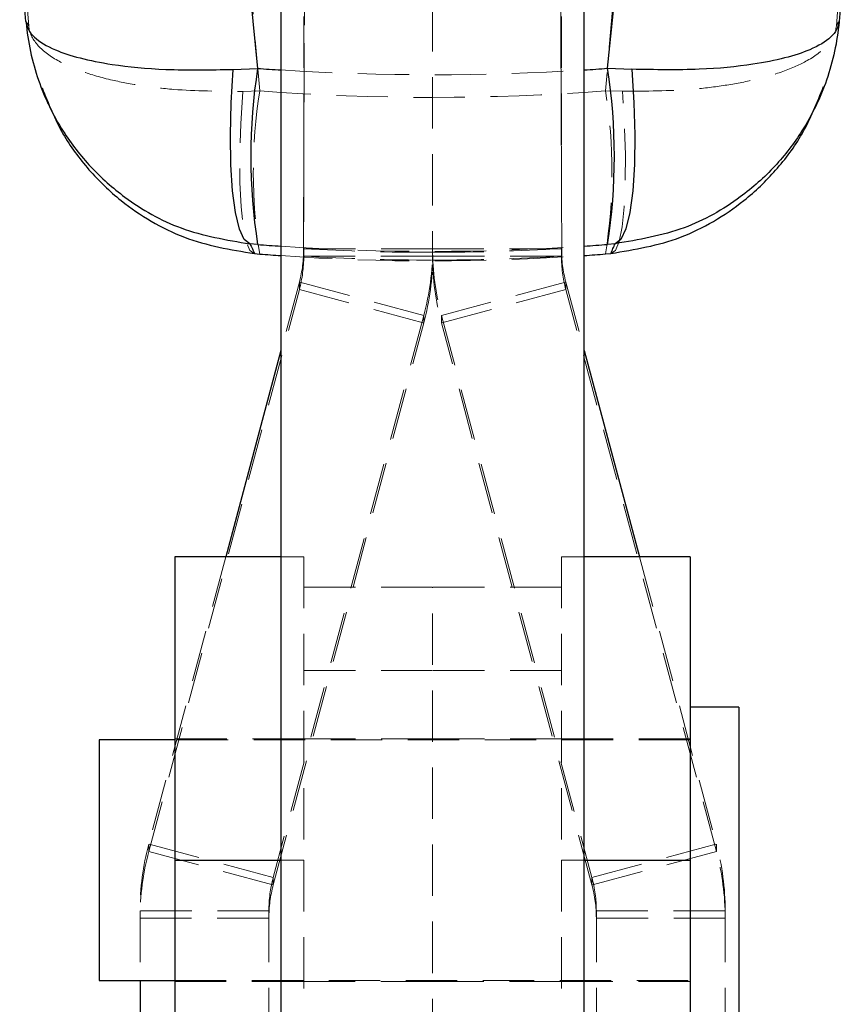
# Model space of a CAD drawing. Header units: millimetres. Extents: x 32 to 355, y 8 to 290.
# Tile 9 of 15: x 226 to 246, y 196 to 220. Entities that reach past the tile are written whole.
import ezdxf

# ---------------------------------------------------------------- set-up
doc = ezdxf.new("R2010")
doc.units = ezdxf.units.MM
doc.linetypes.add('HIDDEN', pattern=[1.905, 1.27, -0.635])

msp = doc.modelspace()

# ---------------------------------------------------------------- linework, layer by layer
at = {"color": 7, "linetype": 'HIDDEN', "lineweight": 18}
for p, q in [((233.043508, 214.24873), (233.337177, 281.535587)), ((239.435845, 214.253944), (239.142755, 281.407936)), ((233.043508, 214.063417), (233.295998, 271.930138)), ((239.185448, 271.449061), (239.435845, 214.061761)), ((233.05218, 267.615123), (233.05218, 214.247288)), ((239.427181, 267.615123), (239.427181, 214.247288)), ((236.239681, 243.253205), (236.239681, 214.157412)), ((226.025975, 222.70108), (226.249731, 219.758144)), ((231.962513, 218.147276), (231.567254, 222.755658)), ((240.882416, 222.396471), (240.516884, 218.149517)), ((246.226609, 219.758759), (246.423604, 222.340446)), ((231.962513, 218.147276), (231.542966, 218.136994)), ((240.516884, 218.149517), (240.938435, 218.139185)), ((239.435845, 214.253944), (239.435845, 214.061761)), ((233.043508, 214.24873), (233.043508, 214.063417)), ((236.239681, 214.247288), (233.05218, 214.247288)), ((233.05218, 214.247288), (233.05218, 214.062887)), ((233.05218, 214.062887), (236.239681, 214.062887)), ((236.239681, 214.247288), (239.427181, 214.247288)), ((236.239681, 214.157412), (236.239681, 214.062887)), ((239.427181, 214.062887), (236.239681, 214.062887)), ((236.239681, 213.965207), (236.239681, 214.062887)), ((239.427181, 214.247288), (239.427181, 214.062887)), ((232.943569, 213.4224), (232.489681, 211.728663)), ((236.022458, 212.597512), (232.943569, 213.4224)), ((232.943569, 213.4224), (232.943569, 213.237998)), ((236.456903, 212.597512), (239.535792, 213.4224)), ((239.535792, 213.4224), (239.989681, 211.728663)), ((239.535792, 213.4224), (239.535792, 213.237998)), ((229.219404, 199.340862), (232.943569, 213.237998)), ((232.943569, 213.237998), (236.022458, 212.41311)), ((239.535792, 213.237998), (236.456903, 212.41311)), ((243.259958, 199.340862), (239.535792, 213.237998)), ((236.022458, 212.597512), (232.298292, 198.700378)), ((236.022458, 212.597512), (236.022458, 212.41311)), ((236.456903, 212.597512), (240.181069, 198.700378)), ((236.456903, 212.597512), (236.456903, 212.41311)), ((232.298292, 198.515973), (236.022458, 212.41311)), ((240.181069, 198.515973), (236.456903, 212.41311)), ((231.122277, 206.626046), (229.219404, 199.525266)), ((233.05218, 206.626046), (232.489681, 206.626046)), ((233.05218, 206.626046), (233.05218, 199.126366)), ((239.427181, 206.626046), (239.427181, 199.126366)), ((239.989681, 206.626046), (239.427181, 206.626046)), ((241.357085, 206.626046), (243.259958, 199.525266)), ((236.239681, 205.876044), (233.05218, 205.876044)), ((236.239681, 194.432134), (236.239681, 205.876044)), ((239.427181, 205.876044), (236.239681, 205.876044)), ((236.239681, 203.819958), (233.05218, 203.819958)), ((239.427181, 203.819958), (236.239681, 203.819958)), ((233.05218, 202.126045), (229.86468, 202.126045)), ((242.614681, 202.102609), (229.86468, 202.102609)), ((236.239681, 202.126045), (233.05218, 202.126045)), ((239.427181, 202.126045), (236.239681, 202.126045)), ((242.614681, 202.126045), (239.427181, 202.126045)), ((229.219404, 199.525266), (229.219404, 199.340862)), ((232.298292, 198.700378), (229.219404, 199.525266)), ((240.181069, 198.700378), (243.259958, 199.525266)), ((243.259958, 199.525266), (243.259958, 199.340862)), ((229.219404, 199.340862), (232.298292, 198.515973)), ((243.259958, 199.340862), (240.181069, 198.515973)), ((229.86468, 199.125723), (233.05218, 199.125723)), ((232.489681, 199.126366), (233.05218, 199.126366)), ((233.05218, 199.126366), (233.05218, 193.61924)), ((239.427181, 199.126366), (239.427181, 193.61924)), ((239.427181, 199.126366), (239.989681, 199.126366)), ((239.427181, 199.125723), (242.614681, 199.125723)), ((232.298292, 198.700378), (232.298292, 198.515973)), ((240.181069, 198.700378), (240.181069, 198.515973)), ((232.18968, 197.87549), (229.00218, 197.87549)), ((229.00218, 197.87549), (229.00218, 196.149483)), ((232.18968, 197.87549), (232.18968, 176.524125)), ((240.289681, 197.87549), (243.477181, 197.87549)), ((240.289681, 197.87549), (240.289681, 176.524125)), ((243.477181, 197.87549), (243.477181, 195.338545)), ((229.00218, 197.691085), (232.18968, 197.691085)), ((243.477181, 197.691085), (240.289681, 197.691085)), ((229.86468, 196.149483), (242.614681, 196.149483)), ((229.86468, 196.126047), (233.05218, 196.126047)), ((233.05218, 196.126047), (236.239681, 196.126047)), ((236.239681, 196.126047), (239.427181, 196.126047)), ((239.427181, 196.126047), (242.614681, 196.126047))]:
    msp.add_line(p, q, dxfattribs=at)
at = {"color": 7, "linetype": 'Continuous', "lineweight": 25}
for p, q in [((231.567254, 222.11913), (231.911484, 218.705299)), ((240.567049, 218.707422), (240.882416, 221.832251)), ((226.181333, 219.865287), (226.03226, 221.538382)), ((246.417379, 221.25086), (246.29397, 219.867137)), ((232.489681, 220.616518), (232.489681, 193.841718)), ((239.989681, 193.841718), (239.989681, 220.616518)), ((231.308274, 218.680315), (231.911484, 218.705299)), ((240.567049, 218.707422), (241.169675, 218.682533)), ((231.911484, 214.352121), (231.720651, 214.367566)), ((240.757706, 214.369966), (240.567049, 214.354434)), ((231.830158, 214.126167), (231.962513, 214.115204)), ((240.516884, 214.117623), (240.649881, 214.128715)), ((232.489681, 211.728663), (231.122277, 206.626046)), ((239.989681, 211.728663), (241.357085, 206.626046)), ((232.489681, 206.626046), (229.86468, 206.626046)), ((229.86468, 206.626046), (229.86468, 199.126366)), ((242.614681, 206.626046), (239.989681, 206.626046)), ((242.614681, 206.626046), (242.614681, 199.126366)), ((243.81468, 202.913544), (242.614681, 202.913544)), ((243.81468, 202.913544), (243.81468, 201.931185)), ((229.86468, 202.102609), (227.989681, 202.102609)), ((227.989681, 202.102609), (227.989681, 201.33058)), ((243.81468, 201.931185), (243.81468, 195.338545)), ((227.989681, 201.33058), (227.989681, 196.149483)), ((229.86468, 199.126366), (229.86468, 193.625013)), ((242.614681, 199.126366), (242.614681, 193.625013)), ((227.989681, 196.149483), (229.86468, 196.149483)), ((229.00218, 196.149483), (229.00218, 187.833299))]:
    msp.add_line(p, q, dxfattribs=at)
at = {"color": 8, "linetype": 'Continuous', "lineweight": 25}
for p, q in [((229.86468, 199.126366), (232.489681, 199.126366)), ((239.989681, 199.126366), (242.614681, 199.126366))]:
    msp.add_line(p, q, dxfattribs=at)
at = {"color": 7, "linetype": 'Continuous', "lineweight": 25, "flags": 128}
for points in [[(231.720651, 214.367566), (231.580899, 214.472167), (231.459776, 214.732249), (231.361748, 215.138229), (231.290428, 215.675143), (231.248443, 216.323201), (231.237342, 217.058523), (231.257534, 217.853999), (231.308274, 218.680315)], [(241.169675, 218.682533), (241.220791, 217.856318), (241.24128, 217.060931), (241.230385, 216.325688), (241.188508, 215.67768), (241.117194, 215.140785), (241.019068, 214.734788), (240.897749, 214.474656), (240.757706, 214.369966)]]:
    msp.add_lwpolyline(points, dxfattribs=at)
at = {"color": 7, "linetype": 'HIDDEN', "lineweight": 18, "flags": 128}
for points in [[(231.542966, 218.136994), (231.495843, 217.337691), (231.473003, 216.577474), (231.475248, 215.88305), (231.5025, 215.278813), (231.553801, 214.785999), (231.627349, 214.421923), (231.72056, 214.199372), (231.830158, 214.126167)], [(240.649881, 214.128715), (240.760097, 214.202021), (240.853819, 214.424624), (240.927759, 214.788706), (240.979316, 215.281478), (241.006683, 215.885632), (241.008895, 216.579944), (240.985877, 217.340026), (240.938435, 218.139185)]]:
    msp.add_lwpolyline(points, dxfattribs=at)
at = {"color": 7, "linetype": 'Continuous', "lineweight": 25}
for centre, radius, start, end in [((245.925919, 216.52871), 14.182451, 171.1718947, 188.8281053), ((226.645, 216.530928), 14.091152, 351.1146255, 8.8853745)]:
    msp.add_arc(centre, radius, start, end, dxfattribs=at)
at = {"color": 7, "linetype": 'HIDDEN', "lineweight": 18}
for centre, radius, start, end in [((244.767393, 216.13124), 12.962614, 171.0526386, 188.9473614), ((227.799975, 216.13357), 12.875706, 350.9921484, 9.0078516), ((229.865419, 214.247288), 3.186762, 344.9982613, 0.0000035), ((229.865433, 214.062885), 3.186748, 344.998228, 0.0000368), ((229.86614, 214.247291), 6.37354, 344.9982726, 359.9999758), ((229.866169, 214.062886), 6.373512, 344.9982394, 0.000009), ((242.613221, 214.247291), 6.37354, 180.0000242, 195.0017274), ((242.613193, 214.062886), 6.373512, 179.999991, 195.0017606), ((242.613943, 214.247288), 3.186762, 179.9999965, 195.0017387), ((242.613928, 214.062885), 3.186748, 179.9999632, 195.001772), ((235.375739, 197.875483), 6.373558, 164.9982781, 179.999939), ((237.103623, 197.875483), 6.373558, 0.000061, 15.0017219), ((235.375687, 197.691085), 6.373507, 164.9982171, 180), ((237.103674, 197.691085), 6.373507, 360, 15.0017829), ((235.376456, 197.875487), 3.186775, 164.9982688, 179.9999482), ((237.102906, 197.875487), 3.186775, 0.0000518, 15.0017312), ((235.376404, 197.691089), 3.186724, 164.9981467, 180.0000703), ((237.102957, 197.691089), 3.186724, 359.9999297, 15.0018533)]:
    msp.add_arc(centre, radius, start, end, dxfattribs=at)
at = {"color": 8, "linetype": 'Continuous', "lineweight": 25}
for ratio, start_param, end_param in [(0.904159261, 4.631586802, 4.642437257), (0.904159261, 4.782897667, 4.793733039), (0.985885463, 4.631586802, 4.642437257), (0.985885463, 4.782897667, 4.793733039)]:
    msp.add_ellipse((236.224835, 266.865697), major_axis=(53.43975, 0), ratio=ratio, start_param=start_param, end_param=end_param, dxfattribs=at)
at = {"color": 7, "linetype": 'HIDDEN', "lineweight": 18}
for centre, major_axis, ratio, start_param, end_param in [((236.224835, 266.865697), (53.43975, 0), 0.904159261, 4.642437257, 4.782897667), ((236.224835, 268.092148), (53.43975, 0), 0.937588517, 4.632544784, 4.792791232), ((236.224835, 266.865697), (53.43975, 0), 0.985885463, 4.642437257, 4.782897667), ((236.224835, 267.583684), (53.43975, 0), 0.999747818, 4.712666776, 4.772511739), ((236.224835, 268.092148), (0, 54.149456), 0.986893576, 3.07164093, 3.21210134), ((236.224835, 267.583668), (41.891312, 33.216837), 0.998896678, 3.98294556, 4.042789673), ((236.224835, 267.405826), (-37.515013, 38.099177), 0.998925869, 2.303816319, 2.363660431), ((236.224835, 267.40581), (0, 53.440606), 0.999983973, 3.141870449, 3.201715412)]:
    msp.add_ellipse(centre, major_axis=major_axis, ratio=ratio, start_param=start_param, end_param=end_param, dxfattribs=at)
at = {"color": 7, "linetype": 'Continuous', "lineweight": 25}
for start_param, end_param in [(3.061748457, 3.07164093), (3.21210134, 3.221994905)]:
    msp.add_ellipse((236.224835, 268.092148), major_axis=(0, 54.149456), ratio=0.986893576, start_param=start_param, end_param=end_param, dxfattribs=at)
for points, knots in [([(226.181333, 219.865287), (226.181418, 219.864072), (226.190904, 219.728839), (226.328353, 219.475723), (226.822761, 219.176314), (227.497917, 218.952864), (228.390196, 218.776774), (229.648779, 218.650929), (230.739174, 218.670237), (231.308274, 218.680315)], [0, 0, 0, 0, 0.0016047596, 0.1786782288, 0.3465568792, 0.4772867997, 0.6124731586, 0.797741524, 1, 1, 1, 1]), ([(226.181333, 219.865287), (226.181724, 219.860863), (226.225262, 219.368135), (226.429175, 218.419501), (227.011858, 217.212704), (227.761422, 216.246996), (228.717721, 215.399918), (230.031142, 214.651881), (231.141267, 214.465066), (231.720651, 214.367566)], [0, 0, 0, 0, 0.001604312, 0.17868699, 0.346568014, 0.47953781, 0.612476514, 0.797748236, 1, 1, 1, 1]), ([(246.29397, 219.867137), (246.293579, 219.862713), (246.2501, 219.370948), (246.046839, 218.424022), (245.467812, 217.224394), (244.722506, 216.25637), (243.766165, 215.408004), (242.447655, 214.655209), (241.337255, 214.467787), (240.757706, 214.369966)], [0, 0, 0, 0, 0.001604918, 0.178404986, 0.34605362, 0.476905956, 0.612224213, 0.797608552, 1, 1, 1, 1]), ([(246.29397, 219.867137), (246.293884, 219.865922), (246.284365, 219.730947), (246.147108, 219.478419), (245.652278, 219.177759), (244.974765, 218.955026), (244.082959, 218.778779), (242.829296, 218.653381), (241.738833, 218.672536), (241.169675, 218.682533)], [0, 0, 0, 0, 0.001605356, 0.178402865, 0.346054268, 0.479146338, 0.612207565, 0.797595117, 1, 1, 1, 1]), ([(226.581275, 218.225586), (226.735772, 217.837299), (227.02497, 217.110477), (227.718081, 216.181743), (228.463302, 215.457977), (229.270713, 214.910652), (230.3477, 214.372675), (231.240633, 214.224195), (231.830158, 214.126167)], [0, 0, 0, 0, 0.179989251, 0.336917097, 0.49381503, 0.622201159, 0.750572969, 1, 1, 1, 1]), ([(240.649881, 214.128715), (241.237582, 214.226768), (242.125162, 214.374854), (243.20173, 214.909696), (244.004226, 215.453865), (244.75462, 216.177184), (245.454798, 217.116352), (245.750694, 217.859856), (245.909721, 218.259443)], [0, 0, 0, 0, 0.247584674, 0.37391703, 0.503180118, 0.656883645, 0.815596, 1, 1, 1, 1]), ([(231.720651, 214.367566), (231.741557, 214.327071), (231.783339, 214.246137), (231.814559, 214.166139), (231.830158, 214.126167)], [0, 0, 0, 0, 0.500339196, 1, 1, 1, 1]), ([(240.649881, 214.128715), (240.665281, 214.168666), (240.696101, 214.248625), (240.737161, 214.3295), (240.757706, 214.369966)], [0, 0, 0, 0, 0.49964488, 1, 1, 1, 1])]:
    msp.add_open_spline(points, degree=3, knots=knots, dxfattribs=at)
at = {"color": 7, "linetype": 'HIDDEN', "lineweight": 18}
for points, knots in [([(226.249731, 219.758144), (226.239509, 219.777293), (226.219166, 219.815403), (226.193902, 219.848714), (226.181333, 219.865287)], [0, 0, 0, 0, 0.502489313, 1, 1, 1, 1]), ([(246.29397, 219.867137), (246.281609, 219.850323), (246.256766, 219.816529), (246.236695, 219.778079), (246.226609, 219.758759)], [0, 0, 0, 0, 0.497531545, 1, 1, 1, 1]), ([(226.249731, 219.758144), (226.249867, 219.756648), (226.264488, 219.59604), (226.404875, 219.291247), (226.886407, 218.915126), (227.540154, 218.623887), (228.252078, 218.417551), (229.029805, 218.273164), (230.077635, 218.145668), (230.960252, 218.140444), (231.542966, 218.136994)], [0, 0, 0, 0, 0.001590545, 0.170779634, 0.331683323, 0.459581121, 0.587454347, 0.692090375, 0.79671438, 1, 1, 1, 1]), ([(240.938435, 218.139185), (241.519294, 218.14263), (242.396542, 218.147834), (243.443931, 218.274096), (244.216807, 218.417508), (244.933478, 218.623326), (245.587355, 218.91447), (246.071558, 219.291936), (246.211852, 219.596649), (246.226473, 219.757263), (246.226609, 219.758759)], [0, 0, 0, 0, 0.202816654, 0.306305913, 0.412195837, 0.538107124, 0.668121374, 0.829119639, 0.998408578, 1, 1, 1, 1]), ([(226.735361, 217.81846), (226.733161, 217.822792), (226.670617, 217.945953), (226.616383, 218.089794), (226.583035, 218.187792), (226.571656, 218.221233)], [0, 0, 0, 0, 0.023455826, 0.6667727, 1, 1, 1, 1]), ([(245.917684, 218.255839), (245.916764, 218.252979), (245.89513, 218.185768), (245.854196, 218.064007), (245.772242, 217.89641), (245.749178, 217.849244)], [0, 0, 0, 0, 0.030940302, 0.727282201, 1, 1, 1, 1])]:
    msp.add_open_spline(points, degree=3, knots=knots, dxfattribs=at)

doc.saveas('drawing.dxf')
